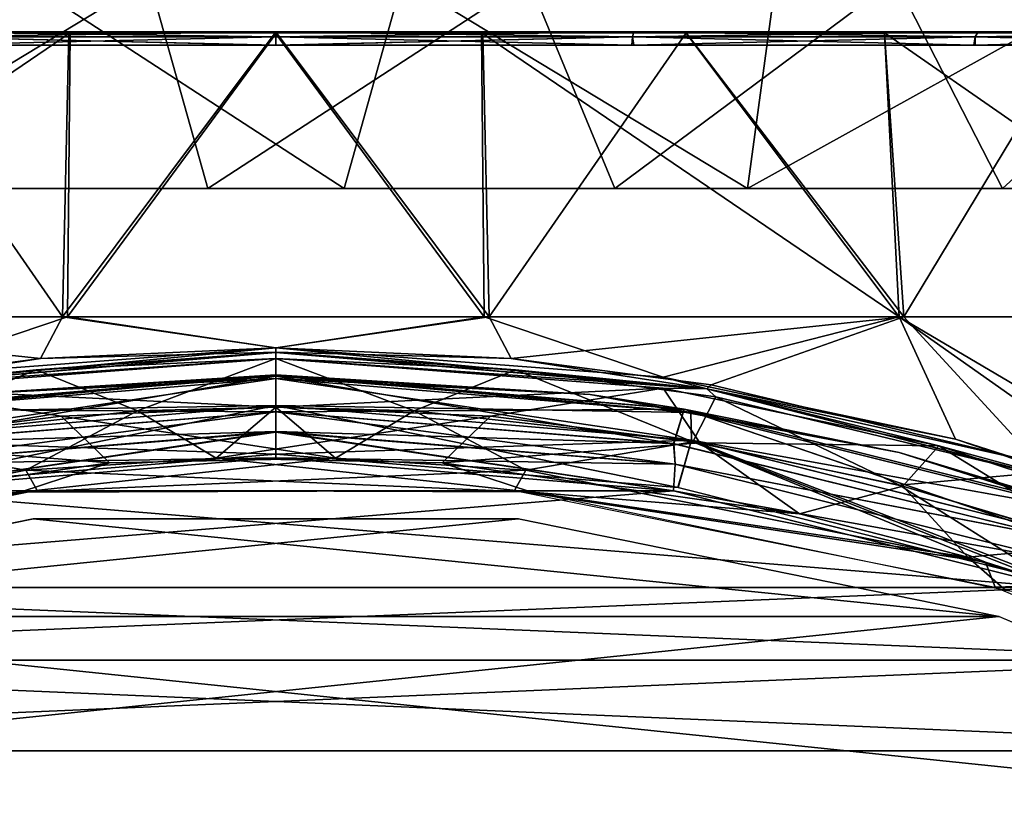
# Model space of a CAD drawing. Header units: millimetres. Extents: x -115 to 115, y -44 to 583.
# Tile 89 of 102: x -10 to 30, y 533 to 564. Entities that reach past the tile are written whole.
import ezdxf

# ---------------------------------------------------------------- set-up
doc = ezdxf.new("R2010")
doc.units = ezdxf.units.MM
doc.header["$LTSCALE"] = 67.002822
for name, color, linetype in [('216', 7, 'CONTINUOUS'), ('220', 7, 'CONTINUOUS'), ('570', 7, 'CONTINUOUS'), ('571', 7, 'CONTINUOUS'), ('572', 7, 'CONTINUOUS'), ('591', 7, 'CONTINUOUS'), ('592', 7, 'CONTINUOUS'), ('593', 7, 'CONTINUOUS'), ('594', 7, 'CONTINUOUS'), ('595', 7, 'CONTINUOUS'), ('625', 7, 'CONTINUOUS'), ('626', 7, 'CONTINUOUS'), ('627', 7, 'CONTINUOUS'), ('628', 7, 'CONTINUOUS'), ('650', 7, 'CONTINUOUS'), ('651', 7, 'CONTINUOUS'), ('652', 7, 'CONTINUOUS'), ('653', 7, 'CONTINUOUS'), ('654', 7, 'CONTINUOUS'), ('671', 7, 'CONTINUOUS'), ('682', 7, 'CONTINUOUS'), ('683', 7, 'CONTINUOUS'), ('684', 7, 'CONTINUOUS'), ('685', 7, 'CONTINUOUS'), ('687', 7, 'CONTINUOUS'), ('690', 7, 'CONTINUOUS'), ('691', 7, 'CONTINUOUS'), ('692', 7, 'CONTINUOUS'), ('693', 7, 'CONTINUOUS'), ('694', 7, 'CONTINUOUS'), ('695', 7, 'CONTINUOUS'), ('696', 7, 'CONTINUOUS'), ('698', 7, 'CONTINUOUS'), ('701', 7, 'CONTINUOUS'), ('702', 7, 'CONTINUOUS'), ('703', 7, 'CONTINUOUS')]:
    doc.layers.add(name, color=color, linetype=linetype)

msp = doc.modelspace()

# ---------------------------------------------------------------- linework, layer by layer
at = {"layer": '216', "color": 7, "linetype": 'Continuous'}
for points in [[(-20.338, 566.08, -65.935), (-19.189, 557.58, -66.278), (-5.156, 566.08, -68.807), (-20.338, 566.08, -65.935)], [(-19.189, 557.58, -66.278), (-2.774, 557.58, -68.944), (-5.156, 566.08, -68.807), (-19.189, 557.58, -66.278)], [(-5.156, 566.08, -68.807), (-2.774, 557.58, -68.944), (10.284, 566.08, -68.229), (-5.156, 566.08, -68.807)], [(-2.774, 557.58, -68.944), (13.797, 557.58, -67.607), (10.284, 566.08, -68.229), (-2.774, 557.58, -68.944)], [(10.284, 566.08, -68.229), (13.797, 557.58, -67.607), (25.209, 566.08, -64.23), (10.284, 566.08, -68.229)], [(13.797, 557.58, -67.607), (29.57, 557.58, -62.343), (25.209, 566.08, -64.23), (13.797, 557.58, -67.607)], [(25.209, 566.08, -64.23), (29.57, 557.58, -62.343), (38.869, 566.08, -57.01), (25.209, 566.08, -64.23)], [(29.57, 557.58, -62.343), (43.623, 557.58, -53.461), (38.869, 566.08, -57.01), (29.57, 557.58, -62.343)]]:
    msp.add_3dface(points, dxfattribs=at)
at = {"layer": '220', "color": 7, "linetype": 'Continuous'}
for points in [[(-25.209, 566.08, 64.23), (-10.284, 566.08, 68.229), (-13.797, 557.58, 67.607), (-25.209, 566.08, 64.23)], [(-13.797, 557.58, 67.607), (-10.284, 566.08, 68.229), (2.774, 557.58, 68.944), (-13.797, 557.58, 67.607)], [(-10.284, 566.08, 68.229), (5.156, 566.08, 68.807), (2.774, 557.58, 68.944), (-10.284, 566.08, 68.229)], [(2.774, 557.58, 68.944), (5.156, 566.08, 68.807), (19.189, 557.58, 66.278), (2.774, 557.58, 68.944)], [(5.156, 566.08, 68.807), (20.338, 566.08, 65.935), (19.189, 557.58, 66.278), (5.156, 566.08, 68.807)], [(20.338, 566.08, 65.935), (34.5, 566.08, 59.756), (19.189, 557.58, 66.278), (20.338, 566.08, 65.935)], [(34.5, 566.08, 59.756), (34.5, 557.58, 59.756), (19.189, 557.58, 66.278), (34.5, 566.08, 59.756)]]:
    msp.add_3dface(points, dxfattribs=at)
at = {"layer": '570', "color": 7, "linetype": 'Continuous'}
for points in [[(-16.178, 545.286, -101.85), (0, 546.631, -101.367), (16.176, 545.286, -101.85), (-16.178, 545.286, -101.85)], [(-31.848, 541.356, -103.24), (-16.178, 545.286, -101.85), (31.846, 541.357, -103.24), (-31.848, 541.356, -103.24)], [(31.846, 541.357, -103.24), (-16.178, 545.286, -101.85), (16.176, 545.286, -101.85), (31.846, 541.357, -103.24)], [(-39.431, 538.407, -104.26), (-31.848, 541.356, -103.24), (39.43, 538.407, -104.26), (-39.431, 538.407, -104.26)], [(39.43, 538.407, -104.26), (-31.848, 541.356, -103.24), (31.846, 541.357, -103.24), (39.43, 538.407, -104.26)], [(-47.069, 534.721, -105.51), (-39.431, 538.407, -104.26), (47.069, 534.721, -105.51), (-47.069, 534.721, -105.51)], [(47.069, 534.721, -105.51), (-39.431, 538.407, -104.26), (39.43, 538.407, -104.26), (47.069, 534.721, -105.51)], [(-52.744, 512.634, -112.397), (-47.069, 534.721, -105.51), (52.744, 512.636, -112.396), (-52.744, 512.634, -112.397)], [(52.744, 512.636, -112.396), (-47.069, 534.721, -105.51), (47.069, 534.721, -105.51), (52.744, 512.636, -112.396)]]:
    msp.add_3dface(points, dxfattribs=at)
at = {"layer": '571', "color": 7, "linetype": 'Continuous'}
for points in [[(-16.197, 547.205, -100.429), (0, 548.509, -99.957), (-16.25, 546.377, -101.259), (-16.197, 547.205, -100.429)], [(-16.25, 546.377, -101.259), (0, 548.509, -99.957), (0, 547.709, -100.778), (-16.25, 546.377, -101.259)], [(-16.178, 545.286, -101.85), (-16.25, 546.377, -101.259), (0, 547.709, -100.778), (-16.178, 545.286, -101.85)], [(-16.178, 545.286, -101.85), (0, 547.709, -100.778), (0, 547.678, -100.801), (-16.178, 545.286, -101.85)], [(0, 546.631, -101.367), (-16.178, 545.286, -101.85), (0, 547.678, -100.801), (0, 546.631, -101.367)]]:
    msp.add_3dface(points, dxfattribs=at)
at = {"layer": '572', "color": 7, "linetype": 'Continuous'}
for points in [[(0, 547.709, -100.778), (0, 548.509, -99.957), (16.182, 547.211, -100.423), (0, 547.709, -100.778)], [(0, 547.678, -100.801), (0, 547.709, -100.778), (16.25, 546.377, -101.259), (0, 547.678, -100.801)], [(16.25, 546.377, -101.259), (0, 547.709, -100.778), (16.182, 547.211, -100.423), (16.25, 546.377, -101.259)], [(0, 546.631, -101.367), (0, 547.678, -100.801), (16.25, 546.377, -101.259), (0, 546.631, -101.367)], [(32.017, 543.337, -101.794), (16.25, 546.377, -101.259), (16.182, 547.211, -100.423), (32.017, 543.337, -101.794)], [(16.176, 545.286, -101.85), (0, 546.631, -101.367), (16.25, 546.377, -101.259), (16.176, 545.286, -101.85)], [(16.176, 545.286, -101.85), (16.25, 546.377, -101.259), (32.018, 542.444, -102.66), (16.176, 545.286, -101.85)], [(32.018, 542.444, -102.66), (16.25, 546.377, -101.259), (32.017, 543.337, -101.794), (32.018, 542.444, -102.66)], [(31.846, 541.357, -103.24), (16.176, 545.286, -101.85), (32.018, 542.444, -102.66), (31.846, 541.357, -103.24)]]:
    msp.add_3dface(points, dxfattribs=at)
at = {"layer": '591', "color": 7, "linetype": 'Continuous'}
for points in [[(-16.906, 547.357, -97.362), (0, 546.779, -99.612), (0, 548.759, -96.856), (-16.906, 547.357, -97.362)], [(0, 546.779, -99.612), (16.363, 545.425, -100.104), (0, 548.759, -96.856), (0, 546.779, -99.612)], [(0, 548.759, -96.856), (16.363, 545.425, -100.104), (16.916, 547.356, -97.363), (0, 548.759, -96.856)], [(-16.352, 545.43, -100.099), (0, 546.779, -99.612), (-16.906, 547.357, -97.362), (-16.352, 545.43, -100.099)], [(16.363, 545.425, -100.104), (32.171, 541.462, -101.505), (16.916, 547.356, -97.363), (16.363, 545.425, -100.104)], [(16.916, 547.356, -97.363), (32.171, 541.462, -101.505), (33.24, 543.24, -98.824), (16.916, 547.356, -97.363)]]:
    msp.add_3dface(points, dxfattribs=at)
at = {"layer": '592', "color": 7, "linetype": 'Continuous'}
for points in [[(0, 549.961, -97.927), (-16.197, 547.205, -100.429), (-16.617, 548.613, -98.42), (0, 549.961, -97.927)], [(0, 548.509, -99.957), (-16.197, 547.205, -100.429), (0, 549.961, -97.927), (0, 548.509, -99.957)], [(0, 548.509, -99.957), (0, 549.961, -97.927), (16.607, 548.614, -98.42), (0, 548.509, -99.957)], [(16.182, 547.211, -100.423), (0, 548.509, -99.957), (16.607, 548.614, -98.42), (16.182, 547.211, -100.423)], [(32.017, 543.337, -101.794), (16.182, 547.211, -100.423), (16.607, 548.614, -98.42), (32.017, 543.337, -101.794)], [(32.868, 544.59, -99.867), (32.017, 543.337, -101.794), (16.607, 548.614, -98.42), (32.868, 544.59, -99.867)]]:
    msp.add_3dface(points, dxfattribs=at)
at = {"layer": '593', "color": 7, "linetype": 'Continuous'}
for points in [[(-16.887, 548.474, -98.004), (0, 549.866, -97.495), (-12.794, 549.213, -97.982), (-16.887, 548.474, -98.004)], [(0, 549.961, -97.927), (-16.617, 548.613, -98.42), (0, 550.009, -97.689), (0, 549.961, -97.927)], [(-16.617, 548.613, -98.42), (-12.794, 549.213, -97.982), (0, 550.009, -97.689), (-16.617, 548.613, -98.42)], [(0, 550.009, -97.689), (-12.794, 549.213, -97.982), (0, 550.005, -97.675), (0, 550.009, -97.689)], [(-12.794, 549.213, -97.982), (0, 549.866, -97.495), (0, 550.005, -97.675), (-12.794, 549.213, -97.982)]]:
    msp.add_3dface(points, dxfattribs=at)
at = {"layer": '594', "color": 7, "linetype": 'Continuous'}
for points in [[(0, 549.961, -97.927), (0, 550.009, -97.689), (12.794, 549.213, -97.982), (0, 549.961, -97.927)], [(0, 550.009, -97.689), (0, 550.005, -97.675), (16.89, 548.473, -98.004), (0, 550.009, -97.689)], [(12.794, 549.213, -97.982), (0, 550.009, -97.689), (16.89, 548.473, -98.004), (12.794, 549.213, -97.982)], [(0, 550.005, -97.675), (0, 549.866, -97.495), (16.89, 548.473, -98.004), (0, 550.005, -97.675)], [(16.607, 548.614, -98.42), (0, 549.961, -97.927), (12.794, 549.213, -97.982), (16.607, 548.614, -98.42)], [(16.607, 548.614, -98.42), (12.794, 549.213, -97.982), (25.366, 546.846, -98.84), (16.607, 548.614, -98.42)], [(25.366, 546.846, -98.84), (12.794, 549.213, -97.982), (16.89, 548.473, -98.004), (25.366, 546.846, -98.84)], [(32.868, 544.59, -99.867), (16.607, 548.614, -98.42), (25.366, 546.846, -98.84), (32.868, 544.59, -99.867)], [(33.148, 544.418, -99.474), (25.366, 546.846, -98.84), (16.89, 548.473, -98.004), (33.148, 544.418, -99.474)], [(32.868, 544.59, -99.867), (25.366, 546.846, -98.84), (37.509, 542.97, -100.218), (32.868, 544.59, -99.867)], [(37.509, 542.97, -100.218), (25.366, 546.846, -98.84), (33.148, 544.418, -99.474), (37.509, 542.97, -100.218)]]:
    msp.add_3dface(points, dxfattribs=at)
at = {"layer": '595', "color": 7, "linetype": 'Continuous'}
for points in [[(0, 548.759, -96.856), (0, 549.866, -97.495), (-16.887, 548.474, -98.004), (0, 548.759, -96.856)], [(0, 548.759, -96.856), (16.916, 547.356, -97.363), (0, 549.866, -97.495), (0, 548.759, -96.856)], [(0, 549.866, -97.495), (16.916, 547.356, -97.363), (16.89, 548.473, -98.004), (0, 549.866, -97.495)], [(-16.906, 547.357, -97.362), (0, 548.759, -96.856), (-16.887, 548.474, -98.004), (-16.906, 547.357, -97.362)], [(16.916, 547.356, -97.363), (33.148, 544.418, -99.474), (16.89, 548.473, -98.004), (16.916, 547.356, -97.363)], [(16.916, 547.356, -97.363), (33.24, 543.24, -98.824), (33.148, 544.418, -99.474), (16.916, 547.356, -97.363)]]:
    msp.add_3dface(points, dxfattribs=at)
at = {"layer": '625', "color": 7, "linetype": 'Continuous'}
for points in [[(-9.867, 544.159, -99.28), (-29.422, 540.185, -100.683), (29.418, 540.187, -100.682), (-9.867, 544.159, -99.28)], [(9.863, 544.16, -99.28), (-9.867, 544.159, -99.28), (29.418, 540.187, -100.682), (9.863, 544.16, -99.28)], [(-29.422, 540.185, -100.683), (-48.423, 532.104, -103.43), (29.418, 540.187, -100.682), (-29.422, 540.185, -100.683)], [(29.418, 540.187, -100.682), (-48.423, 532.104, -103.43), (48.423, 532.104, -103.43), (29.418, 540.187, -100.682)]]:
    msp.add_3dface(points, dxfattribs=at)
at = {"layer": '626', "color": 7, "linetype": 'Continuous'}
for points in [[(16.178, 545.286, 101.85), (0, 546.631, 101.367), (-16.176, 545.286, 101.85), (16.178, 545.286, 101.85)], [(31.848, 541.356, 103.24), (16.178, 545.286, 101.85), (-31.846, 541.357, 103.24), (31.848, 541.356, 103.24)], [(-31.846, 541.357, 103.24), (16.178, 545.286, 101.85), (-16.176, 545.286, 101.85), (-31.846, 541.357, 103.24)], [(-39.43, 538.407, 104.26), (31.848, 541.356, 103.24), (-31.846, 541.357, 103.24), (-39.43, 538.407, 104.26)], [(39.431, 538.407, 104.26), (31.848, 541.356, 103.24), (-39.43, 538.407, 104.26), (39.431, 538.407, 104.26)], [(47.069, 534.721, 105.51), (39.431, 538.407, 104.26), (-47.069, 534.721, 105.51), (47.069, 534.721, 105.51)], [(-47.069, 534.721, 105.51), (39.431, 538.407, 104.26), (-39.43, 538.407, 104.26), (-47.069, 534.721, 105.51)], [(52.744, 512.634, 112.397), (47.069, 534.721, 105.51), (-52.744, 512.636, 112.396), (52.744, 512.634, 112.397)], [(-52.744, 512.636, 112.396), (47.069, 534.721, 105.51), (-47.069, 534.721, 105.51), (-52.744, 512.636, 112.396)]]:
    msp.add_3dface(points, dxfattribs=at)
at = {"layer": '627', "color": 7, "linetype": 'Continuous'}
for points in [[(16.197, 547.205, 100.429), (0, 548.509, 99.957), (16.25, 546.377, 101.259), (16.197, 547.205, 100.429)], [(16.25, 546.377, 101.259), (0, 548.509, 99.957), (0, 547.709, 100.778), (16.25, 546.377, 101.259)], [(16.178, 545.286, 101.85), (16.25, 546.377, 101.259), (0, 547.709, 100.778), (16.178, 545.286, 101.85)], [(16.178, 545.286, 101.85), (0, 547.709, 100.778), (0, 547.678, 100.801), (16.178, 545.286, 101.85)], [(0, 546.631, 101.367), (16.178, 545.286, 101.85), (0, 547.678, 100.801), (0, 546.631, 101.367)], [(32.032, 543.334, 101.792), (16.197, 547.205, 100.429), (16.25, 546.377, 101.259), (32.032, 543.334, 101.792)], [(16.178, 545.286, 101.85), (32.019, 542.444, 102.66), (16.25, 546.377, 101.259), (16.178, 545.286, 101.85)], [(32.019, 542.444, 102.66), (32.032, 543.334, 101.792), (16.25, 546.377, 101.259), (32.019, 542.444, 102.66)], [(16.178, 545.286, 101.85), (31.848, 541.356, 103.24), (32.019, 542.444, 102.66), (16.178, 545.286, 101.85)]]:
    msp.add_3dface(points, dxfattribs=at)
at = {"layer": '628', "color": 7, "linetype": 'Continuous'}
for points in [[(0, 547.709, 100.778), (0, 548.509, 99.957), (-16.182, 547.211, 100.423), (0, 547.709, 100.778)], [(0, 547.678, 100.801), (0, 547.709, 100.778), (-16.25, 546.377, 101.259), (0, 547.678, 100.801)], [(-16.25, 546.377, 101.259), (0, 547.709, 100.778), (-16.182, 547.211, 100.423), (-16.25, 546.377, 101.259)], [(0, 546.631, 101.367), (0, 547.678, 100.801), (-16.25, 546.377, 101.259), (0, 546.631, 101.367)], [(-16.176, 545.286, 101.85), (0, 546.631, 101.367), (-16.25, 546.377, 101.259), (-16.176, 545.286, 101.85)]]:
    msp.add_3dface(points, dxfattribs=at)
at = {"layer": '650', "color": 7, "linetype": 'Continuous'}
for points in [[(0, 548.759, 96.856), (-16.363, 545.425, 100.104), (-16.916, 547.356, 97.363), (0, 548.759, 96.856)], [(0, 546.779, 99.612), (-16.363, 545.425, 100.104), (0, 548.759, 96.856), (0, 546.779, 99.612)], [(16.906, 547.357, 97.362), (0, 546.779, 99.612), (0, 548.759, 96.856), (16.906, 547.357, 97.362)], [(16.352, 545.43, 100.099), (0, 546.779, 99.612), (16.906, 547.357, 97.362), (16.352, 545.43, 100.099)], [(32.161, 541.462, 101.507), (16.352, 545.43, 100.099), (16.906, 547.357, 97.362), (32.161, 541.462, 101.507)], [(33.231, 543.243, 98.823), (32.161, 541.462, 101.507), (16.906, 547.357, 97.362), (33.231, 543.243, 98.823)]]:
    msp.add_3dface(points, dxfattribs=at)
at = {"layer": '651', "color": 7, "linetype": 'Continuous'}
for points in [[(0, 548.509, 99.957), (0, 549.961, 97.927), (-16.607, 548.614, 98.42), (0, 548.509, 99.957)], [(0, 548.509, 99.957), (16.197, 547.205, 100.429), (0, 549.961, 97.927), (0, 548.509, 99.957)], [(0, 549.961, 97.927), (16.197, 547.205, 100.429), (16.617, 548.613, 98.42), (0, 549.961, 97.927)], [(-16.182, 547.211, 100.423), (0, 548.509, 99.957), (-16.607, 548.614, 98.42), (-16.182, 547.211, 100.423)], [(16.197, 547.205, 100.429), (32.032, 543.334, 101.792), (16.617, 548.613, 98.42), (16.197, 547.205, 100.429)], [(16.617, 548.613, 98.42), (32.032, 543.334, 101.792), (32.877, 544.587, 99.868), (16.617, 548.613, 98.42)]]:
    msp.add_3dface(points, dxfattribs=at)
at = {"layer": '652', "color": 7, "linetype": 'Continuous'}
for points in [[(0, 549.961, 97.927), (16.617, 548.613, 98.42), (0, 550.009, 97.689), (0, 549.961, 97.927)], [(16.617, 548.613, 98.42), (12.794, 549.213, 97.982), (0, 550.009, 97.689), (16.617, 548.613, 98.42)], [(0, 550.009, 97.689), (12.794, 549.213, 97.982), (0, 550.005, 97.675), (0, 550.009, 97.689)], [(12.794, 549.213, 97.982), (0, 549.866, 97.495), (0, 550.005, 97.675), (12.794, 549.213, 97.982)], [(16.887, 548.474, 98.004), (0, 549.866, 97.495), (12.794, 549.213, 97.982), (16.887, 548.474, 98.004)], [(16.617, 548.613, 98.42), (25.366, 546.846, 98.84), (12.794, 549.213, 97.982), (16.617, 548.613, 98.42)], [(25.366, 546.846, 98.84), (16.887, 548.474, 98.004), (12.794, 549.213, 97.982), (25.366, 546.846, 98.84)], [(16.617, 548.613, 98.42), (32.877, 544.587, 99.868), (25.366, 546.846, 98.84), (16.617, 548.613, 98.42)], [(33.146, 544.419, 99.474), (16.887, 548.474, 98.004), (25.366, 546.846, 98.84), (33.146, 544.419, 99.474)], [(32.877, 544.587, 99.868), (37.509, 542.97, 100.218), (25.366, 546.846, 98.84), (32.877, 544.587, 99.868)], [(37.509, 542.97, 100.218), (33.146, 544.419, 99.474), (25.366, 546.846, 98.84), (37.509, 542.97, 100.218)]]:
    msp.add_3dface(points, dxfattribs=at)
at = {"layer": '653', "color": 7, "linetype": 'Continuous'}
for points in [[(0, 550.009, 97.689), (0, 550.005, 97.675), (-16.89, 548.473, 98.004), (0, 550.009, 97.689)], [(-12.794, 549.213, 97.982), (0, 550.009, 97.689), (-16.89, 548.473, 98.004), (-12.794, 549.213, 97.982)], [(0, 550.005, 97.675), (0, 549.866, 97.495), (-16.89, 548.473, 98.004), (0, 550.005, 97.675)], [(-16.607, 548.614, 98.42), (0, 549.961, 97.927), (-12.794, 549.213, 97.982), (-16.607, 548.614, 98.42)], [(0, 549.961, 97.927), (0, 550.009, 97.689), (-12.794, 549.213, 97.982), (0, 549.961, 97.927)]]:
    msp.add_3dface(points, dxfattribs=at)
at = {"layer": '654', "color": 7, "linetype": 'Continuous'}
for points in [[(0, 548.759, 96.856), (-16.916, 547.356, 97.363), (0, 549.866, 97.495), (0, 548.759, 96.856)], [(0, 549.866, 97.495), (-16.916, 547.356, 97.363), (-16.89, 548.473, 98.004), (0, 549.866, 97.495)], [(0, 548.759, 96.856), (0, 549.866, 97.495), (16.887, 548.474, 98.004), (0, 548.759, 96.856)], [(16.906, 547.357, 97.362), (0, 548.759, 96.856), (16.887, 548.474, 98.004), (16.906, 547.357, 97.362)], [(16.906, 547.357, 97.362), (16.887, 548.474, 98.004), (33.146, 544.419, 99.474), (16.906, 547.357, 97.362)], [(33.231, 543.243, 98.823), (16.906, 547.357, 97.362), (33.146, 544.419, 99.474), (33.231, 543.243, 98.823)]]:
    msp.add_3dface(points, dxfattribs=at)
at = {"layer": '671', "color": 7, "linetype": 'Continuous'}
for points in [[(-9.863, 544.16, 99.28), (9.867, 544.159, 99.28), (-29.418, 540.187, 100.682), (-9.863, 544.16, 99.28)], [(9.867, 544.159, 99.28), (29.422, 540.185, 100.683), (-29.418, 540.187, 100.682), (9.867, 544.159, 99.28)], [(-29.418, 540.187, 100.682), (48.423, 532.104, 103.43), (-48.423, 532.104, 103.43), (-29.418, 540.187, 100.682)], [(29.422, 540.185, 100.683), (48.423, 532.104, 103.43), (-29.418, 540.187, 100.682), (29.422, 540.185, 100.683)]]:
    msp.add_3dface(points, dxfattribs=at)
at = {"layer": '682', "color": 7, "linetype": 'Continuous'}
for points in [[(0, 548.7, 96.591), (-8.731, 548.328, 96.726), (2.431, 546.625, 99.455), (0, 548.7, 96.591)], [(5.633, 548.546, 96.647), (0, 548.7, 96.591), (2.431, 546.625, 99.455), (5.633, 548.546, 96.647)], [(5.633, 548.546, 96.647), (2.431, 546.625, 99.455), (10.166, 546.134, 99.633), (5.633, 548.546, 96.647)], [(16.959, 547.291, 97.1), (5.633, 548.546, 96.647), (10.166, 546.134, 99.633), (16.959, 547.291, 97.1)], [(-8.731, 548.328, 96.726), (-17.251, 547.242, 97.117), (-6.773, 546.424, 99.528), (-8.731, 548.328, 96.726)], [(2.431, 546.625, 99.455), (-8.731, 548.328, 96.726), (-6.773, 546.424, 99.528), (2.431, 546.625, 99.455)], [(-6.773, 546.424, 99.528), (-17.251, 547.242, 97.117), (-21.309, 544.351, 100.273), (-6.773, 546.424, 99.528)], [(28.871, 542.39, 100.969), (16.959, 547.291, 97.1), (10.166, 546.134, 99.633), (28.871, 542.39, 100.969)], [(25.371, 545.522, 97.731), (16.959, 547.291, 97.1), (31.816, 541.452, 101.299), (25.371, 545.522, 97.731)], [(31.816, 541.452, 101.299), (16.959, 547.291, 97.1), (28.871, 542.39, 100.969), (31.816, 541.452, 101.299)], [(33.57, 543.075, 98.593), (25.371, 545.522, 97.731), (33.919, 542.954, 98.635), (33.57, 543.075, 98.593)], [(33.919, 542.954, 98.635), (25.371, 545.522, 97.731), (31.816, 541.452, 101.299), (33.919, 542.954, 98.635)]]:
    msp.add_3dface(points, dxfattribs=at)
at = {"layer": '683', "color": 7, "linetype": 'Continuous'}
for points in [[(-15.76, 549.471, 96.96), (0, 548.7, 96.591), (0, 550.671, 96.522), (-15.76, 549.471, 96.96)], [(-17.251, 547.242, 97.117), (-8.731, 548.328, 96.726), (-15.76, 549.471, 96.96), (-17.251, 547.242, 97.117)], [(-8.731, 548.328, 96.726), (0, 548.7, 96.591), (-15.76, 549.471, 96.96), (-8.731, 548.328, 96.726)]]:
    msp.add_3dface(points, dxfattribs=at)
at = {"layer": '684', "color": 7, "linetype": 'Continuous'}
for points in [[(-17.529, 549.443, 96.992), (0, 550.925, 96.45), (-9.577, 550.669, 96.44), (-17.529, 549.443, 96.992)], [(0, 550.925, 96.45), (-17.529, 549.443, 96.992), (0, 550.915, 96.455), (0, 550.925, 96.45)], [(-17.529, 549.443, 96.992), (0, 550.671, 96.522), (0, 550.915, 96.455), (-17.529, 549.443, 96.992)], [(0, 550.925, 96.45), (0, 551.105, 96.284), (-9.577, 550.669, 96.44), (0, 550.925, 96.45)], [(-17.707, 549.6, 96.832), (-17.529, 549.443, 96.992), (-9.577, 550.669, 96.44), (-17.707, 549.6, 96.832)], [(-15.76, 549.471, 96.96), (0, 550.671, 96.522), (-17.529, 549.443, 96.992), (-15.76, 549.471, 96.96)]]:
    msp.add_3dface(points, dxfattribs=at)
at = {"layer": '685', "color": 7, "linetype": 'Continuous'}
for points in [[(-25.551, 552.366, 90.9), (-8.678, 552.366, 94.023), (-16.692, 563.908, 72.391), (-25.551, 552.366, 90.9)], [(-16.692, 563.908, 72.391), (-8.678, 552.366, 94.023), (-8.422, 563.908, 73.811), (-16.692, 563.908, 72.391)], [(-8.678, 552.366, 94.023), (8.481, 552.366, 94.041), (-0.031, 563.908, 74.29), (-8.678, 552.366, 94.023)], [(-8.422, 563.908, 73.811), (-8.678, 552.366, 94.023), (-0.031, 563.908, 74.29), (-8.422, 563.908, 73.811)], [(-0.031, 563.908, 74.29), (8.481, 552.366, 94.041), (8.373, 563.908, 73.817), (-0.031, 563.908, 74.29)], [(8.481, 552.366, 94.041), (25.36, 552.366, 90.953), (8.373, 563.908, 73.817), (8.481, 552.366, 94.041)], [(8.373, 563.908, 73.817), (25.36, 552.366, 90.953), (16.677, 563.908, 72.394), (8.373, 563.908, 73.817)], [(16.677, 563.908, 72.394), (25.36, 552.366, 90.953), (24.767, 563.908, 70.04), (16.677, 563.908, 72.394)], [(25.36, 552.366, 90.953), (41.401, 552.366, 84.862), (24.767, 563.908, 70.04), (25.36, 552.366, 90.953)], [(24.767, 563.908, 70.04), (41.401, 552.366, 84.862), (32.53, 563.908, 66.789), (24.767, 563.908, 70.04)], [(-17.707, 549.6, 96.832), (-9.577, 550.669, 96.44), (-25.551, 552.366, 90.9), (-17.707, 549.6, 96.832)], [(-9.577, 550.669, 96.44), (-8.678, 552.366, 94.023), (-25.551, 552.366, 90.9), (-9.577, 550.669, 96.44)], [(-9.577, 550.669, 96.44), (0, 551.105, 96.284), (-8.678, 552.366, 94.023), (-9.577, 550.669, 96.44)], [(0, 551.105, 96.284), (8.481, 552.366, 94.041), (-8.678, 552.366, 94.023), (0, 551.105, 96.284)], [(8.481, 552.366, 94.041), (0, 551.105, 96.284), (15.755, 549.915, 96.718), (8.481, 552.366, 94.041)], [(25.36, 552.366, 90.953), (8.481, 552.366, 94.041), (15.755, 549.915, 96.718), (25.36, 552.366, 90.953)], [(27.656, 547.396, 97.629), (25.36, 552.366, 90.953), (15.755, 549.915, 96.718), (27.656, 547.396, 97.629)], [(41.401, 552.366, 84.862), (25.36, 552.366, 90.953), (43.435, 541.718, 99.631), (41.401, 552.366, 84.862)], [(43.435, 541.718, 99.631), (25.36, 552.366, 90.953), (36.391, 544.599, 98.625), (43.435, 541.718, 99.631)], [(36.391, 544.599, 98.625), (25.36, 552.366, 90.953), (27.656, 547.396, 97.629), (36.391, 544.599, 98.625)]]:
    msp.add_3dface(points, dxfattribs=at)
at = {"layer": '687', "color": 7, "linetype": 'Continuous'}
for points in [[(-16.692, 563.908, 72.391), (-8.422, 563.908, 73.811), (-14.57, 563.95, 72.479), (-16.692, 563.908, 72.391)], [(-8.422, 563.908, 73.811), (-0.031, 563.908, 74.29), (-14.57, 563.95, 72.479), (-8.422, 563.908, 73.811)], [(-14.57, 563.95, 72.479), (-0.031, 563.908, 74.29), (0, 563.95, 73.929), (-14.57, 563.95, 72.479)], [(-14.509, 563.757, 72.176), (-14.57, 563.95, 72.479), (0, 563.95, 73.929), (-14.509, 563.757, 72.176)], [(0, 563.757, 73.62), (-14.509, 563.757, 72.176), (0, 563.95, 73.929), (0, 563.757, 73.62)], [(0, 563.757, 73.62), (-14.485, 563.414, 72.059), (-14.509, 563.757, 72.176), (0, 563.757, 73.62)], [(0, 563.414, 73.5), (-14.485, 563.414, 72.059), (0, 563.757, 73.62), (0, 563.414, 73.5)], [(-0.031, 563.908, 74.29), (8.373, 563.908, 73.817), (0, 563.95, 73.929), (-0.031, 563.908, 74.29)], [(0, 563.95, 73.929), (8.373, 563.908, 73.817), (14.57, 563.95, 72.479), (0, 563.95, 73.929)], [(14.509, 563.757, 72.176), (0, 563.757, 73.62), (14.57, 563.95, 72.479), (14.509, 563.757, 72.176)], [(0, 563.757, 73.62), (0, 563.95, 73.929), (14.57, 563.95, 72.479), (0, 563.757, 73.62)], [(0.058, 563.414, 73.5), (0, 563.414, 73.5), (14.509, 563.757, 72.176), (0.058, 563.414, 73.5)], [(14.509, 563.757, 72.176), (0, 563.414, 73.5), (0, 563.757, 73.62), (14.509, 563.757, 72.176)], [(0.115, 563.414, 73.5), (0.058, 563.414, 73.5), (14.509, 563.757, 72.176), (0.115, 563.414, 73.5)], [(14.57, 563.414, 72.041), (0.115, 563.414, 73.5), (14.509, 563.757, 72.176), (14.57, 563.414, 72.041)], [(8.373, 563.908, 73.817), (16.677, 563.908, 72.394), (14.57, 563.95, 72.479), (8.373, 563.908, 73.817)], [(28.449, 563.757, 67.901), (14.509, 563.757, 72.176), (28.568, 563.95, 68.186), (28.449, 563.757, 67.901)], [(14.509, 563.757, 72.176), (14.57, 563.95, 72.479), (28.568, 563.95, 68.186), (14.509, 563.757, 72.176)], [(28.449, 563.757, 67.901), (14.57, 563.414, 72.041), (14.509, 563.757, 72.176), (28.449, 563.757, 67.901)], [(16.677, 563.908, 72.394), (24.767, 563.908, 70.04), (14.57, 563.95, 72.479), (16.677, 563.908, 72.394)], [(14.57, 563.95, 72.479), (24.767, 563.908, 70.04), (28.568, 563.95, 68.186), (14.57, 563.95, 72.479)], [(28.455, 563.414, 67.768), (14.57, 563.414, 72.041), (28.449, 563.757, 67.901), (28.455, 563.414, 67.768)], [(24.767, 563.908, 70.04), (32.53, 563.908, 66.789), (28.568, 563.95, 68.186), (24.767, 563.908, 70.04)], [(41.273, 563.757, 60.963), (28.449, 563.757, 67.901), (41.446, 563.95, 61.219), (41.273, 563.757, 60.963)], [(28.449, 563.757, 67.901), (28.568, 563.95, 68.186), (41.446, 563.95, 61.219), (28.449, 563.757, 67.901)], [(41.273, 563.757, 60.963), (28.455, 563.414, 67.768), (28.449, 563.757, 67.901), (41.273, 563.757, 60.963)], [(41.229, 563.414, 60.847), (28.455, 563.414, 67.768), (41.273, 563.757, 60.963), (41.229, 563.414, 60.847)], [(32.53, 563.908, 66.789), (39.878, 563.908, 62.68), (28.568, 563.95, 68.186), (32.53, 563.908, 66.789)], [(28.568, 563.95, 68.186), (39.878, 563.908, 62.68), (41.446, 563.95, 61.219), (28.568, 563.95, 68.186)]]:
    msp.add_3dface(points, dxfattribs=at)
at = {"layer": '690', "color": 7, "linetype": 'Continuous'}
for points in [[(0, 551.105, 96.284), (0, 550.925, 96.45), (17.529, 549.443, 96.992), (0, 551.105, 96.284)], [(15.755, 549.915, 96.718), (0, 551.105, 96.284), (17.529, 549.443, 96.992), (15.755, 549.915, 96.718)], [(0, 550.925, 96.45), (0, 550.915, 96.455), (9.746, 550.213, 96.69), (0, 550.925, 96.45)], [(0, 550.925, 96.45), (9.746, 550.213, 96.69), (17.529, 549.443, 96.992), (0, 550.925, 96.45)], [(0, 550.915, 96.455), (0, 550.671, 96.522), (9.746, 550.213, 96.69), (0, 550.915, 96.455)], [(9.746, 550.213, 96.69), (17.901, 549.12, 97.088), (17.529, 549.443, 96.992), (9.746, 550.213, 96.69)], [(27.656, 547.396, 97.629), (15.755, 549.915, 96.718), (17.529, 549.443, 96.992), (27.656, 547.396, 97.629)], [(27.656, 547.396, 97.629), (17.529, 549.443, 96.992), (34.505, 545.071, 98.561), (27.656, 547.396, 97.629)], [(17.901, 549.12, 97.088), (30.826, 546.01, 98.206), (17.529, 549.443, 96.992), (17.901, 549.12, 97.088)], [(17.529, 549.443, 96.992), (30.826, 546.01, 98.206), (34.505, 545.071, 98.561), (17.529, 549.443, 96.992)], [(36.391, 544.599, 98.625), (27.656, 547.396, 97.629), (34.505, 545.071, 98.561), (36.391, 544.599, 98.625)]]:
    msp.add_3dface(points, dxfattribs=at)
at = {"layer": '691', "color": 7, "linetype": 'Continuous'}
for points in [[(0, 548.7, 96.591), (5.633, 548.546, 96.647), (0, 550.671, 96.522), (0, 548.7, 96.591)], [(0, 550.671, 96.522), (5.633, 548.546, 96.647), (9.746, 550.213, 96.69), (0, 550.671, 96.522)], [(5.633, 548.546, 96.647), (16.959, 547.291, 97.1), (9.746, 550.213, 96.69), (5.633, 548.546, 96.647)], [(16.959, 547.291, 97.1), (17.901, 549.12, 97.088), (9.746, 550.213, 96.69), (16.959, 547.291, 97.1)], [(16.959, 547.291, 97.1), (25.371, 545.522, 97.731), (17.901, 549.12, 97.088), (16.959, 547.291, 97.1)], [(25.371, 545.522, 97.731), (30.826, 546.01, 98.206), (17.901, 549.12, 97.088), (25.371, 545.522, 97.731)], [(25.371, 545.522, 97.731), (33.57, 543.075, 98.593), (30.826, 546.01, 98.206), (25.371, 545.522, 97.731)]]:
    msp.add_3dface(points, dxfattribs=at)
at = {"layer": '692', "color": 7, "linetype": 'Continuous'}
for points in [[(-6.773, 546.424, 99.528), (-21.309, 544.351, 100.273), (-10.407, 545.238, 99.955), (-6.773, 546.424, 99.528)], [(2.431, 546.625, 99.455), (-6.773, 546.424, 99.528), (-10.407, 545.238, 99.955), (2.431, 546.625, 99.455)], [(10.166, 546.134, 99.633), (2.431, 546.625, 99.455), (-10.407, 545.238, 99.955), (10.166, 546.134, 99.633)], [(9.708, 545.31, 99.93), (10.166, 546.134, 99.633), (-10.407, 545.238, 99.955), (9.708, 545.31, 99.93)], [(28.871, 542.39, 100.969), (10.166, 546.134, 99.633), (9.708, 545.31, 99.93), (28.871, 542.39, 100.969)], [(-10.407, 545.238, 99.955), (-28.152, 542.601, 100.895), (-29.704, 541.241, 101.373), (-10.407, 545.238, 99.955)], [(-21.309, 544.351, 100.273), (-28.152, 542.601, 100.895), (-10.407, 545.238, 99.955), (-21.309, 544.351, 100.273)], [(29.264, 541.377, 101.325), (28.871, 542.39, 100.969), (9.708, 545.31, 99.93), (29.264, 541.377, 101.325)], [(31.816, 541.452, 101.299), (28.871, 542.39, 100.969), (29.264, 541.377, 101.325), (31.816, 541.452, 101.299)], [(48.179, 533.396, 104.055), (31.816, 541.452, 101.299), (29.264, 541.377, 101.325), (48.179, 533.396, 104.055)]]:
    msp.add_3dface(points, dxfattribs=at)
at = {"layer": '693', "color": 7, "linetype": 'Continuous'}
for points in [[(-16.959, 547.291, -97.1), (-5.633, 548.546, -96.647), (-10.166, 546.134, -99.633), (-16.959, 547.291, -97.1)], [(-5.633, 548.546, -96.647), (-2.431, 546.625, -99.455), (-10.166, 546.134, -99.633), (-5.633, 548.546, -96.647)], [(-5.633, 548.546, -96.647), (0, 548.7, -96.591), (-2.431, 546.625, -99.455), (-5.633, 548.546, -96.647)], [(0, 548.7, -96.591), (8.731, 548.328, -96.726), (-2.431, 546.625, -99.455), (0, 548.7, -96.591)], [(-2.431, 546.625, -99.455), (8.731, 548.328, -96.726), (6.773, 546.424, -99.528), (-2.431, 546.625, -99.455)], [(8.731, 548.328, -96.726), (17.251, 547.242, -97.117), (6.773, 546.424, -99.528), (8.731, 548.328, -96.726)], [(-28.871, 542.39, -100.969), (-16.959, 547.291, -97.1), (-10.166, 546.134, -99.633), (-28.871, 542.39, -100.969)], [(6.773, 546.424, -99.528), (17.251, 547.242, -97.117), (21.309, 544.351, -100.273), (6.773, 546.424, -99.528)], [(17.251, 547.242, -97.117), (25.513, 545.485, -97.745), (21.309, 544.351, -100.273), (17.251, 547.242, -97.117)], [(21.309, 544.351, -100.273), (25.513, 545.485, -97.745), (28.152, 542.601, -100.895), (21.309, 544.351, -100.273)], [(25.513, 545.485, -97.745), (33.557, 543.079, -98.591), (28.152, 542.601, -100.895), (25.513, 545.485, -97.745)], [(28.152, 542.601, -100.895), (33.557, 543.079, -98.591), (34.889, 540.365, -101.679), (28.152, 542.601, -100.895)]]:
    msp.add_3dface(points, dxfattribs=at)
at = {"layer": '694', "color": 7, "linetype": 'Continuous'}
for points in [[(15.76, 549.471, -96.96), (0, 548.7, -96.591), (0, 550.671, -96.522), (15.76, 549.471, -96.96)], [(8.731, 548.328, -96.726), (0, 548.7, -96.591), (15.76, 549.471, -96.96), (8.731, 548.328, -96.726)], [(17.251, 547.242, -97.117), (8.731, 548.328, -96.726), (15.76, 549.471, -96.96), (17.251, 547.242, -97.117)], [(26.968, 547.121, -97.809), (17.251, 547.242, -97.117), (15.76, 549.471, -96.96), (26.968, 547.121, -97.809)], [(25.513, 545.485, -97.745), (17.251, 547.242, -97.117), (26.968, 547.121, -97.809), (25.513, 545.485, -97.745)], [(33.557, 543.079, -98.591), (25.513, 545.485, -97.745), (26.968, 547.121, -97.809), (33.557, 543.079, -98.591)], [(38.372, 543.363, -99.14), (33.557, 543.079, -98.591), (26.968, 547.121, -97.809), (38.372, 543.363, -99.14)]]:
    msp.add_3dface(points, dxfattribs=at)
at = {"layer": '695', "color": 7, "linetype": 'Continuous'}
for points in [[(0, 550.925, -96.45), (0, 551.105, -96.284), (9.577, 550.669, -96.44), (0, 550.925, -96.45)], [(17.529, 549.443, -96.992), (0, 550.925, -96.45), (9.577, 550.669, -96.44), (17.529, 549.443, -96.992)], [(0, 550.925, -96.45), (17.529, 549.443, -96.992), (0, 550.915, -96.455), (0, 550.925, -96.45)], [(17.529, 549.443, -96.992), (0, 550.671, -96.522), (0, 550.915, -96.455), (17.529, 549.443, -96.992)], [(15.76, 549.471, -96.96), (0, 550.671, -96.522), (17.529, 549.443, -96.992), (15.76, 549.471, -96.96)], [(17.707, 549.6, -96.832), (17.529, 549.443, -96.992), (9.577, 550.669, -96.44), (17.707, 549.6, -96.832)], [(26.968, 547.121, -97.809), (15.76, 549.471, -96.96), (17.529, 549.443, -96.992), (26.968, 547.121, -97.809)], [(31.033, 546.412, -97.982), (17.529, 549.443, -96.992), (17.707, 549.6, -96.832), (31.033, 546.412, -97.982)], [(26.968, 547.121, -97.809), (17.529, 549.443, -96.992), (34.505, 545.072, -98.561), (26.968, 547.121, -97.809)], [(34.505, 545.072, -98.561), (17.529, 549.443, -96.992), (31.033, 546.412, -97.982), (34.505, 545.072, -98.561)], [(38.372, 543.363, -99.14), (26.968, 547.121, -97.809), (34.505, 545.072, -98.561), (38.372, 543.363, -99.14)]]:
    msp.add_3dface(points, dxfattribs=at)
at = {"layer": '696', "color": 7, "linetype": 'Continuous'}
for points in [[(-8.481, 552.366, -94.041), (-25.36, 552.366, -90.953), (-8.373, 563.908, -73.817), (-8.481, 552.366, -94.041)], [(-8.373, 563.908, -73.817), (-25.36, 552.366, -90.953), (-16.677, 563.908, -72.394), (-8.373, 563.908, -73.817)], [(8.678, 552.366, -94.023), (-8.481, 552.366, -94.041), (0.031, 563.908, -74.29), (8.678, 552.366, -94.023)], [(0.031, 563.908, -74.29), (-8.481, 552.366, -94.041), (-8.373, 563.908, -73.817), (0.031, 563.908, -74.29)], [(8.422, 563.908, -73.811), (8.678, 552.366, -94.023), (0.031, 563.908, -74.29), (8.422, 563.908, -73.811)], [(16.692, 563.908, -72.391), (8.678, 552.366, -94.023), (8.422, 563.908, -73.811), (16.692, 563.908, -72.391)], [(25.551, 552.366, -90.9), (8.678, 552.366, -94.023), (16.692, 563.908, -72.391), (25.551, 552.366, -90.9)], [(24.758, 563.908, -70.044), (25.551, 552.366, -90.9), (16.692, 563.908, -72.391), (24.758, 563.908, -70.044)], [(32.537, 563.908, -66.786), (25.551, 552.366, -90.9), (24.758, 563.908, -70.044), (32.537, 563.908, -66.786)], [(41.579, 552.366, -84.775), (25.551, 552.366, -90.9), (32.537, 563.908, -66.786), (41.579, 552.366, -84.775)], [(-25.36, 552.366, -90.953), (-8.481, 552.366, -94.041), (-15.755, 549.915, -96.718), (-25.36, 552.366, -90.953)], [(-8.481, 552.366, -94.041), (0, 551.105, -96.284), (-15.755, 549.915, -96.718), (-8.481, 552.366, -94.041)], [(0, 551.105, -96.284), (-8.481, 552.366, -94.041), (8.678, 552.366, -94.023), (0, 551.105, -96.284)], [(9.577, 550.669, -96.44), (0, 551.105, -96.284), (8.678, 552.366, -94.023), (9.577, 550.669, -96.44)], [(9.577, 550.669, -96.44), (8.678, 552.366, -94.023), (25.551, 552.366, -90.9), (9.577, 550.669, -96.44)], [(17.707, 549.6, -96.832), (9.577, 550.669, -96.44), (25.551, 552.366, -90.9), (17.707, 549.6, -96.832)], [(31.033, 546.412, -97.982), (17.707, 549.6, -96.832), (25.551, 552.366, -90.9), (31.033, 546.412, -97.982)], [(31.033, 546.412, -97.982), (25.551, 552.366, -90.9), (41.579, 552.366, -84.775), (31.033, 546.412, -97.982)]]:
    msp.add_3dface(points, dxfattribs=at)
at = {"layer": '698', "color": 7, "linetype": 'Continuous'}
for points in [[(-8.373, 563.908, -73.817), (-16.677, 563.908, -72.394), (-14.57, 563.95, -72.479), (-8.373, 563.908, -73.817)], [(0, 563.95, -73.929), (-8.373, 563.908, -73.817), (-14.57, 563.95, -72.479), (0, 563.95, -73.929)], [(-14.509, 563.757, -72.176), (0, 563.757, -73.62), (-14.57, 563.95, -72.479), (-14.509, 563.757, -72.176)], [(0, 563.757, -73.62), (0, 563.95, -73.929), (-14.57, 563.95, -72.479), (0, 563.757, -73.62)], [(-14.57, 563.414, -72.041), (-0.115, 563.414, -73.5), (-14.509, 563.757, -72.176), (-14.57, 563.414, -72.041)], [(-0.058, 563.414, -73.5), (0, 563.414, -73.5), (-14.509, 563.757, -72.176), (-0.058, 563.414, -73.5)], [(-14.509, 563.757, -72.176), (0, 563.414, -73.5), (0, 563.757, -73.62), (-14.509, 563.757, -72.176)], [(-0.115, 563.414, -73.5), (-0.058, 563.414, -73.5), (-14.509, 563.757, -72.176), (-0.115, 563.414, -73.5)], [(0.031, 563.908, -74.29), (-8.373, 563.908, -73.817), (0, 563.95, -73.929), (0.031, 563.908, -74.29)], [(14.57, 563.95, -72.479), (0.031, 563.908, -74.29), (0, 563.95, -73.929), (14.57, 563.95, -72.479)], [(0, 563.757, -73.62), (14.509, 563.757, -72.176), (0, 563.95, -73.929), (0, 563.757, -73.62)], [(14.509, 563.757, -72.176), (14.57, 563.95, -72.479), (0, 563.95, -73.929), (14.509, 563.757, -72.176)], [(0, 563.414, -73.5), (14.485, 563.414, -72.059), (0, 563.757, -73.62), (0, 563.414, -73.5)], [(0, 563.757, -73.62), (14.485, 563.414, -72.059), (14.509, 563.757, -72.176), (0, 563.757, -73.62)], [(8.422, 563.908, -73.811), (0.031, 563.908, -74.29), (14.57, 563.95, -72.479), (8.422, 563.908, -73.811)], [(16.692, 563.908, -72.391), (8.422, 563.908, -73.811), (14.57, 563.95, -72.479), (16.692, 563.908, -72.391)], [(14.485, 563.414, -72.059), (28.402, 563.414, -67.791), (14.509, 563.757, -72.176), (14.485, 563.414, -72.059)], [(14.509, 563.757, -72.176), (28.449, 563.757, -67.901), (14.57, 563.95, -72.479), (14.509, 563.757, -72.176)], [(14.509, 563.757, -72.176), (28.402, 563.414, -67.791), (28.449, 563.757, -67.901), (14.509, 563.757, -72.176)], [(28.568, 563.95, -68.186), (16.692, 563.908, -72.391), (14.57, 563.95, -72.479), (28.568, 563.95, -68.186)], [(28.449, 563.757, -67.901), (28.568, 563.95, -68.186), (14.57, 563.95, -72.479), (28.449, 563.757, -67.901)], [(24.758, 563.908, -70.044), (16.692, 563.908, -72.391), (28.568, 563.95, -68.186), (24.758, 563.908, -70.044)], [(32.537, 563.908, -66.786), (24.758, 563.908, -70.044), (28.568, 563.95, -68.186), (32.537, 563.908, -66.786)], [(28.402, 563.414, -67.791), (41.205, 563.414, -60.864), (28.449, 563.757, -67.901), (28.402, 563.414, -67.791)], [(28.449, 563.757, -67.901), (41.273, 563.757, -60.963), (28.568, 563.95, -68.186), (28.449, 563.757, -67.901)], [(28.449, 563.757, -67.901), (41.205, 563.414, -60.864), (41.273, 563.757, -60.963), (28.449, 563.757, -67.901)], [(41.446, 563.95, -61.219), (32.537, 563.908, -66.786), (28.568, 563.95, -68.186), (41.446, 563.95, -61.219)], [(41.273, 563.757, -60.963), (41.446, 563.95, -61.219), (28.568, 563.95, -68.186), (41.273, 563.757, -60.963)]]:
    msp.add_3dface(points, dxfattribs=at)
at = {"layer": '701', "color": 7, "linetype": 'Continuous'}
for points in [[(0, 551.105, -96.284), (0, 550.925, -96.45), (-17.529, 549.443, -96.992), (0, 551.105, -96.284)], [(-15.755, 549.915, -96.718), (0, 551.105, -96.284), (-17.529, 549.443, -96.992), (-15.755, 549.915, -96.718)], [(0, 550.925, -96.45), (-9.746, 550.213, -96.69), (-17.529, 549.443, -96.992), (0, 550.925, -96.45)], [(0, 550.925, -96.45), (0, 550.915, -96.455), (-9.746, 550.213, -96.69), (0, 550.925, -96.45)], [(0, 550.915, -96.455), (0, 550.671, -96.522), (-9.746, 550.213, -96.69), (0, 550.915, -96.455)], [(-9.746, 550.213, -96.69), (-17.901, 549.12, -97.088), (-17.529, 549.443, -96.992), (-9.746, 550.213, -96.69)]]:
    msp.add_3dface(points, dxfattribs=at)
at = {"layer": '702', "color": 7, "linetype": 'Continuous'}
for points in [[(0, 550.671, -96.522), (-5.633, 548.546, -96.647), (-9.746, 550.213, -96.69), (0, 550.671, -96.522)], [(0, 548.7, -96.591), (-5.633, 548.546, -96.647), (0, 550.671, -96.522), (0, 548.7, -96.591)], [(-16.959, 547.291, -97.1), (-17.901, 549.12, -97.088), (-9.746, 550.213, -96.69), (-16.959, 547.291, -97.1)], [(-5.633, 548.546, -96.647), (-16.959, 547.291, -97.1), (-9.746, 550.213, -96.69), (-5.633, 548.546, -96.647)]]:
    msp.add_3dface(points, dxfattribs=at)
at = {"layer": '703', "color": 7, "linetype": 'Continuous'}
for points in [[(-10.166, 546.134, -99.633), (-2.431, 546.625, -99.455), (10.407, 545.238, -99.955), (-10.166, 546.134, -99.633)], [(-2.431, 546.625, -99.455), (6.773, 546.424, -99.528), (10.407, 545.238, -99.955), (-2.431, 546.625, -99.455)], [(6.773, 546.424, -99.528), (21.309, 544.351, -100.273), (10.407, 545.238, -99.955), (6.773, 546.424, -99.528)], [(-28.871, 542.39, -100.969), (-10.166, 546.134, -99.633), (-9.708, 545.31, -99.93), (-28.871, 542.39, -100.969)], [(-9.708, 545.31, -99.93), (-10.166, 546.134, -99.633), (10.407, 545.238, -99.955), (-9.708, 545.31, -99.93)], [(-29.264, 541.377, -101.325), (-28.871, 542.39, -100.969), (-9.708, 545.31, -99.93), (-29.264, 541.377, -101.325)], [(21.309, 544.351, -100.273), (28.152, 542.601, -100.895), (10.407, 545.238, -99.955), (21.309, 544.351, -100.273)], [(10.407, 545.238, -99.955), (28.152, 542.601, -100.895), (29.704, 541.241, -101.373), (10.407, 545.238, -99.955)], [(28.152, 542.601, -100.895), (34.889, 540.365, -101.679), (29.704, 541.241, -101.373), (28.152, 542.601, -100.895)]]:
    msp.add_3dface(points, dxfattribs=at)

doc.saveas('drawing.dxf')
